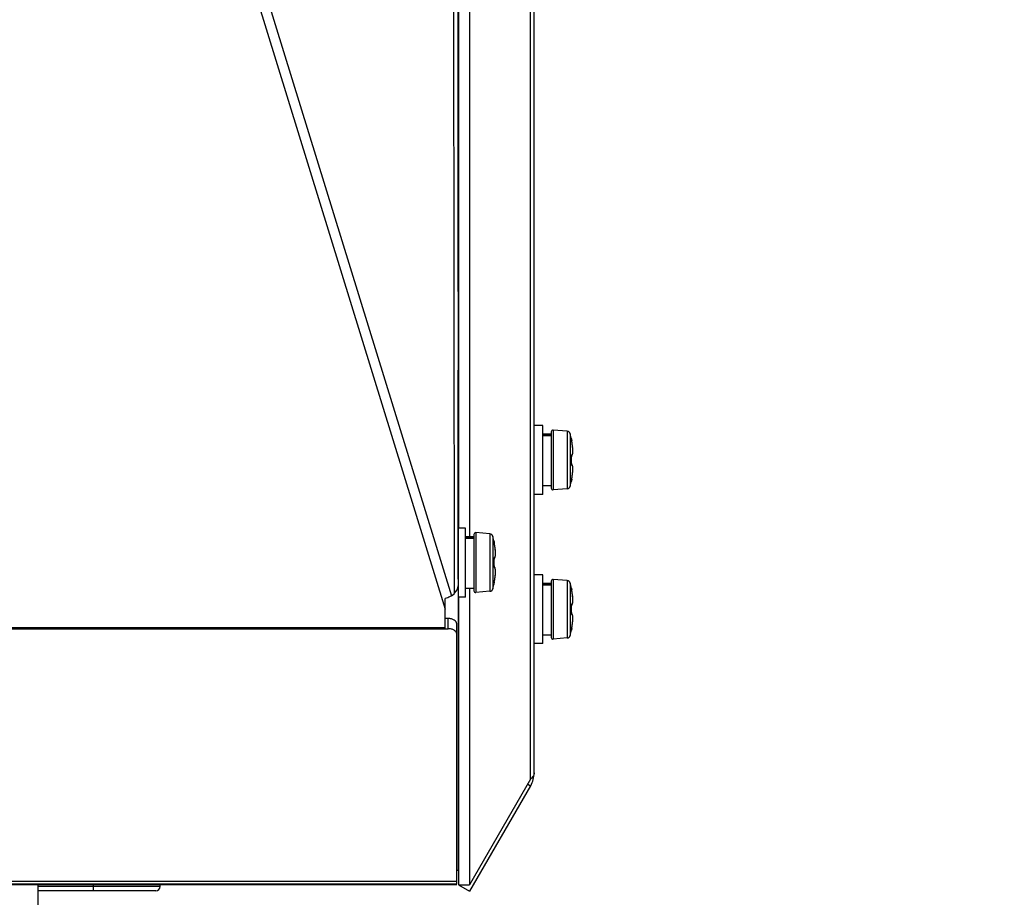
# Model space of a CAD drawing. Header units: millimetres. Extents: x 0 to 420, y 0 to 297.
# Tile 202 of 256: x 262 to 274, y 149 to 159. Entities that reach past the tile are written whole.
import ezdxf

# ---------------------------------------------------------------- set-up
doc = ezdxf.new("R2010")
doc.units = ezdxf.units.MM
doc.header["$LTSCALE"] = 23.1
doc.layers.get('0').update_dxf_attribs({"linetype": 'CONTINUOUS'})
doc.layers.add('DIM_PILOTEES', color=7, linetype='CONTINUOUS')
doc.styles.add('TEXTSTYLE_2', font='txt', dxfattribs={"width": 0.97619})
doc.dimstyles.new('DIMSTYLE_1', dxfattribs={"dimtxt": 2.5, "dimasz": 0.1875, "dimexe": 0.125, "dimexo": 0.0625, "dimgap": 1.25, "dimtad": 0, "dimtih": 1, "dimtoh": 1, "dimdsep": 46, "dimtxsty": 'TEXTSTYLE_2', "dimblk": '_FILLED', "dimblk1": '_FILLED', "dimblk2": '_FILLED', "dimcen": 0.09, "dimazin": 2, "dimtfac": 1, "dimtofl": 0, "dimtmove": 0, "dimatfit": 3, "dimldrblk": '_FILLED', "dimfxl": 1, "dimtolj": 1, "dimarcsym": 0})

# ---------------------------------------------------------------- blocks, each defined once
blk = doc.blocks.new('_FILLED')
at = {"color": 0, "linetype": 'BYBLOCK'}
blk.add_solid([(0, 0), (-1, 0.167), (-1, -0.167)], dxfattribs=at)
blk = doc.blocks.new('*D0')
at = {"layer": 'DIM_PILOTEES', "color": 2, "linetype": 'CONTINUOUS'}
for p, q in [((218.881, 254.209), (215.095, 254.209)), ((215.22, 254.209), (215.22, 191.754)), ((273.853, 254.209), (218.881, 254.209)), ((215.22, 129.447), (215.22, 186.754)), ((218.881, 129.447), (215.095, 129.447)), ((273.878, 129.447), (218.881, 129.447))]:
    blk.add_line(p, q, dxfattribs=at)
at = {"layer": 'DIM_PILOTEES', "color": 2, "linetype": 'CONTINUOUS', "xscale": 0.1875, "yscale": 0.1875, "zscale": 0.1875}
for p, rotation in [((215.22, 254.209), 90), ((215.22, 129.447), 270)]:
    blk.add_blockref('_FILLED', p, dxfattribs=dict(at, rotation=rotation))
at = {"layer": 'DIM_PILOTEES', "color": 2, "linetype": 'CONTINUOUS', "insert": (215.22, 190.504), "char_height": 2.5, "width": 10.98214, "attachment_point": 2, "line_spacing_factor": 0.9, "style": 'TEXTSTYLE_2'}
blk.add_mtext('{\\ftxt;\\W0.0001;\\H0.0001;\\~}{\\ftxt;\\W2.9285714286;\\H2.5; }{\\ftxt;\\W0.0001;\\H0.0001;\\~}', dxfattribs=at)

msp = doc.modelspace()

# ---------------------------------------------------------------- linework, layer by layer
at = {"color": 3, "linetype": 'CONTINUOUS'}
for p, q in [((267.543, 152.707), (267.53, 169.528)), ((267.574, 169.536), (267.587, 152.796)), ((267.574, 169.536), (267.586, 155.304)), ((262.503, 168.522), (267.437, 152.523)), ((262.616, 168.545), (267.509, 152.68)), ((267.591, 160.091), (267.591, 153.464)), ((267.587, 152.873), (267.586, 155.304)), ((267.509, 152.68), (267.543, 152.707)), ((267.587, 152.796), (267.589, 149.483)), ((267.437, 152.309), (267.437, 152.648)), ((267.591, 152.664), (267.591, 149.316)), ((244.071, 152.296), (267.47, 152.296)), ((244.104, 152.309), (267.437, 152.309)), ((267.437, 152.296), (267.437, 152.309)), ((267.57, 149.323), (267.57, 152.235)), ((267.589, 149.483), (267.59, 149.482)), ((267.57, 149.354), (243.971, 149.354)), ((267.57, 149.323), (243.971, 149.323)), ((244.071, 149.322), (267.47, 149.322)), ((267.47, 149.322), (267.553, 149.322)), ((267.553, 149.322), (267.57, 149.322))]:
    msp.add_line(p, q, dxfattribs=at)
at = {"color": 7, "linetype": 'CONTINUOUS'}
for p, q in [((268.43, 150.545), (268.43, 165.835)), ((268.471, 150.62), (268.471, 165.76)), ((267.721, 160.191), (267.721, 153.364)), ((267.586, 154.658), (267.591, 154.658)), ((268.571, 154.658), (268.471, 154.658)), ((268.571, 153.858), (268.571, 154.658)), ((268.671, 154.558), (268.571, 154.558)), ((268.671, 154.551), (268.571, 154.551)), ((268.671, 154.54), (268.571, 154.54)), ((268.671, 154.586), (268.671, 153.93)), ((268.856, 154.592), (268.692, 154.606)), ((268.692, 154.606), (268.692, 153.91)), ((268.856, 154.592), (268.856, 153.924)), ((268.891, 154.562), (268.891, 153.954)), ((268.905, 154.503), (268.905, 154.503)), ((268.905, 154.503), (268.905, 154.503)), ((268.905, 154.503), (268.905, 154.503)), ((268.905, 154.5), (268.905, 154.5)), ((268.905, 154.498), (268.905, 154.5)), ((268.906, 154.496), (268.905, 154.498)), ((268.905, 154.498), (268.905, 154.498)), ((268.905, 154.496), (268.908, 154.484)), ((268.906, 154.494), (268.906, 154.496)), ((268.906, 154.492), (268.906, 154.494)), ((268.908, 154.484), (268.907, 154.487)), ((268.91, 154.47), (268.907, 154.485)), ((268.913, 154.455), (268.91, 154.47)), ((268.915, 154.441), (268.913, 154.455)), ((268.917, 154.427), (268.915, 154.441)), ((268.918, 154.414), (268.917, 154.427)), ((268.92, 154.401), (268.918, 154.414)), ((268.921, 154.389), (268.92, 154.401)), ((268.905, 154.308), (268.906, 154.309)), ((268.905, 154.307), (268.906, 154.308)), ((268.905, 154.307), (268.905, 154.308)), ((268.905, 154.306), (268.905, 154.307)), ((268.905, 154.304), (268.905, 154.306)), ((268.905, 154.302), (268.905, 154.304)), ((268.905, 154.3), (268.905, 154.302)), ((268.905, 154.298), (268.905, 154.3)), ((268.905, 154.296), (268.905, 154.298)), ((268.905, 154.296), (268.905, 154.296)), ((268.905, 154.292), (268.905, 154.296)), ((268.905, 154.285), (268.905, 154.292)), ((268.906, 154.31), (268.906, 154.311)), ((268.906, 154.311), (268.906, 154.311)), ((268.906, 154.308), (268.91, 154.31)), ((268.906, 154.309), (268.906, 154.31)), ((268.91, 154.31), (268.913, 154.313)), ((268.913, 154.313), (268.915, 154.317)), ((268.915, 154.317), (268.917, 154.321)), ((268.917, 154.321), (268.918, 154.325)), ((268.918, 154.325), (268.919, 154.331)), ((268.919, 154.331), (268.92, 154.336)), ((268.92, 154.336), (268.921, 154.343)), ((268.921, 154.378), (268.921, 154.389)), ((268.921, 154.368), (268.921, 154.378)), ((268.922, 154.359), (268.921, 154.368)), ((268.921, 154.351), (268.922, 154.359)), ((268.921, 154.343), (268.921, 154.351)), ((268.905, 154.277), (268.905, 154.285)), ((268.906, 154.27), (268.905, 154.277)), ((268.905, 154.239), (268.906, 154.246)), ((268.905, 154.231), (268.905, 154.239)), ((268.905, 154.223), (268.905, 154.231)), ((268.905, 154.219), (268.905, 154.223)), ((268.905, 154.219), (268.905, 154.219)), ((268.905, 154.217), (268.905, 154.219)), ((268.905, 154.216), (268.905, 154.218)), ((268.905, 154.214), (268.905, 154.216)), ((268.905, 154.212), (268.905, 154.214)), ((268.905, 154.21), (268.905, 154.212)), ((268.905, 154.209), (268.905, 154.211)), ((268.906, 154.208), (268.905, 154.209)), ((268.905, 154.208), (268.905, 154.209)), ((268.906, 154.207), (268.905, 154.208)), ((268.906, 154.262), (268.906, 154.27)), ((268.906, 154.254), (268.906, 154.262)), ((268.906, 154.246), (268.906, 154.254)), ((268.91, 154.206), (268.906, 154.208)), ((268.906, 154.206), (268.906, 154.207)), ((268.906, 154.205), (268.906, 154.206)), ((268.906, 154.205), (268.906, 154.205)), ((268.906, 154.205), (268.906, 154.205)), ((268.906, 154.205), (268.906, 154.205)), ((268.913, 154.203), (268.91, 154.206)), ((268.915, 154.199), (268.913, 154.203)), ((268.917, 154.195), (268.915, 154.199)), ((268.918, 154.191), (268.917, 154.195)), ((268.919, 154.185), (268.918, 154.191)), ((268.92, 154.179), (268.919, 154.185)), ((268.921, 154.173), (268.92, 154.179)), ((268.921, 154.165), (268.921, 154.173)), ((268.91, 154.046), (268.913, 154.061)), ((268.913, 154.061), (268.915, 154.075)), ((268.915, 154.075), (268.917, 154.089)), ((268.917, 154.089), (268.918, 154.102)), ((268.918, 154.102), (268.92, 154.115)), ((268.92, 154.115), (268.921, 154.126)), ((268.922, 154.157), (268.921, 154.165)), ((268.921, 154.147), (268.922, 154.157)), ((268.921, 154.137), (268.921, 154.148)), ((268.921, 154.126), (268.921, 154.137)), ((268.671, 153.958), (268.571, 153.958)), ((268.908, 154.032), (268.905, 154.02)), ((268.905, 154.018), (268.906, 154.02)), ((268.905, 154.015), (268.905, 154.018)), ((268.905, 154.018), (268.905, 154.018)), ((268.905, 154.016), (268.905, 154.015)), ((268.905, 154.015), (268.905, 154.016)), ((268.905, 154.013), (268.905, 154.013)), ((268.906, 154.022), (268.906, 154.024)), ((268.906, 154.02), (268.906, 154.022)), ((268.907, 154.031), (268.91, 154.046)), ((268.907, 154.029), (268.907, 154.031)), ((267.587, 153.858), (267.591, 153.858)), ((268.571, 153.858), (268.471, 153.858)), ((268.856, 153.924), (268.692, 153.91)), ((267.671, 153.464), (267.587, 153.464)), ((267.671, 152.664), (267.671, 153.464)), ((267.771, 153.393), (267.771, 152.736)), ((267.956, 153.398), (267.792, 153.413)), ((267.792, 153.413), (267.792, 152.716)), ((267.956, 153.398), (267.956, 152.731)), ((267.771, 153.364), (267.671, 153.364)), ((267.771, 153.357), (267.671, 153.357)), ((267.771, 153.346), (267.671, 153.346)), ((267.991, 153.369), (267.991, 152.76)), ((268.005, 153.309), (268.005, 153.309)), ((268.005, 153.309), (268.005, 153.309)), ((268.005, 153.309), (268.005, 153.309)), ((268.005, 153.307), (268.005, 153.307)), ((268.005, 153.305), (268.005, 153.307)), ((268.005, 153.304), (268.005, 153.305)), ((268.006, 153.303), (268.005, 153.304)), ((268.005, 153.303), (268.008, 153.291)), ((268.006, 153.301), (268.006, 153.303)), ((268.006, 153.299), (268.006, 153.301)), ((268.008, 153.291), (268.007, 153.294)), ((268.008, 153.288), (268.007, 153.291)), ((268.01, 153.276), (268.008, 153.288)), ((268.013, 153.261), (268.01, 153.276)), ((268.015, 153.247), (268.013, 153.261)), ((268.017, 153.233), (268.015, 153.247)), ((268.018, 153.22), (268.017, 153.233)), ((268.02, 153.208), (268.018, 153.22)), ((268.019, 153.137), (268.02, 153.143)), ((268.021, 153.196), (268.02, 153.208)), ((268.02, 153.143), (268.021, 153.15)), ((268.021, 153.185), (268.021, 153.196)), ((268.021, 153.175), (268.021, 153.185)), ((268.022, 153.166), (268.021, 153.175)), ((268.021, 153.157), (268.022, 153.166)), ((268.021, 153.15), (268.021, 153.157)), ((268.005, 153.115), (268.006, 153.116)), ((268.005, 153.113), (268.005, 153.115)), ((268.005, 153.114), (268.006, 153.114)), ((268.005, 153.112), (268.005, 153.113)), ((268.005, 153.11), (268.005, 153.112)), ((268.005, 153.109), (268.005, 153.11)), ((268.005, 153.107), (268.005, 153.109)), ((268.005, 153.105), (268.005, 153.107)), ((268.005, 153.103), (268.005, 153.105)), ((268.005, 153.103), (268.005, 153.103)), ((268.005, 153.099), (268.005, 153.103)), ((268.005, 153.091), (268.005, 153.099)), ((268.005, 153.084), (268.005, 153.091)), ((268.006, 153.076), (268.005, 153.084)), ((268.005, 153.045), (268.006, 153.053)), ((268.005, 153.038), (268.005, 153.045)), ((268.005, 153.03), (268.005, 153.038)), ((268.005, 153.026), (268.005, 153.03)), ((268.006, 153.116), (268.006, 153.117)), ((268.006, 153.117), (268.006, 153.117)), ((268.006, 153.117), (268.006, 153.117)), ((268.006, 153.114), (268.01, 153.116)), ((268.006, 153.069), (268.006, 153.076)), ((268.006, 153.06), (268.006, 153.069)), ((268.006, 153.053), (268.006, 153.06)), ((268.01, 153.116), (268.013, 153.12)), ((268.013, 153.12), (268.015, 153.123)), ((268.015, 153.123), (268.017, 153.127)), ((268.017, 153.127), (268.018, 153.132)), ((268.018, 153.132), (268.019, 153.137)), ((268.005, 153.026), (268.005, 153.026)), ((268.005, 153.024), (268.005, 153.026)), ((268.005, 153.022), (268.005, 153.024)), ((268.005, 153.02), (268.005, 153.022)), ((268.005, 153.018), (268.005, 153.02)), ((268.005, 153.017), (268.005, 153.019)), ((268.005, 153.015), (268.005, 153.017)), ((268.005, 153.014), (268.005, 153.016)), ((268.006, 153.015), (268.005, 153.015)), ((268.006, 153.013), (268.005, 153.014)), ((268.01, 153.013), (268.006, 153.015)), ((268.006, 153.012), (268.006, 153.013)), ((268.006, 153.012), (268.006, 153.011)), ((268.006, 153.011), (268.006, 153.012)), ((268.006, 153.012), (268.006, 153.012)), ((268.006, 153.012), (268.006, 153.012)), ((268.013, 153.009), (268.01, 153.013)), ((268.015, 153.006), (268.013, 153.009)), ((268.017, 153.002), (268.015, 153.006)), ((268.018, 152.997), (268.017, 153.002)), ((268.019, 152.992), (268.018, 152.997)), ((268.018, 152.909), (268.02, 152.921)), ((268.02, 152.986), (268.019, 152.992)), ((268.021, 152.979), (268.02, 152.986)), ((268.02, 152.921), (268.021, 152.933)), ((268.021, 152.972), (268.021, 152.979)), ((268.022, 152.963), (268.021, 152.972)), ((268.021, 152.954), (268.022, 152.963)), ((268.021, 152.944), (268.021, 152.954)), ((268.021, 152.933), (268.021, 152.944)), ((268.571, 152.922), (268.471, 152.922)), ((268.571, 152.122), (268.571, 152.922)), ((268.008, 152.838), (268.005, 152.826)), ((268.005, 152.825), (268.006, 152.826)), ((268.005, 152.824), (268.005, 152.825)), ((268.005, 152.822), (268.005, 152.824)), ((268.005, 152.822), (268.005, 152.822)), ((268.005, 152.822), (268.005, 152.822)), ((268.005, 152.82), (268.005, 152.82)), ((268.006, 152.828), (268.006, 152.83)), ((268.006, 152.826), (268.006, 152.828)), ((268.007, 152.838), (268.01, 152.853)), ((268.007, 152.835), (268.007, 152.838)), ((268.01, 152.853), (268.013, 152.868)), ((268.013, 152.867), (268.015, 152.882)), ((268.015, 152.882), (268.017, 152.896)), ((268.017, 152.895), (268.018, 152.909)), ((268.671, 152.822), (268.571, 152.822)), ((268.671, 152.815), (268.571, 152.815)), ((268.671, 152.804), (268.571, 152.804)), ((268.671, 152.85), (268.671, 152.194)), ((268.856, 152.856), (268.692, 152.87)), ((268.692, 152.87), (268.692, 152.174)), ((268.856, 152.856), (268.856, 152.188)), ((268.891, 152.826), (268.891, 152.218)), ((267.771, 152.764), (267.671, 152.764)), ((267.721, 152.764), (267.721, 149.316)), ((267.956, 152.731), (267.792, 152.716)), ((268.905, 152.767), (268.905, 152.767)), ((268.905, 152.767), (268.905, 152.767)), ((268.905, 152.767), (268.905, 152.767)), ((268.905, 152.764), (268.905, 152.764)), ((268.905, 152.762), (268.905, 152.764)), ((268.906, 152.76), (268.905, 152.762)), ((268.905, 152.762), (268.905, 152.762)), ((268.905, 152.76), (268.908, 152.748)), ((268.906, 152.758), (268.906, 152.76)), ((268.906, 152.756), (268.906, 152.758)), ((268.908, 152.748), (268.907, 152.751)), ((268.91, 152.734), (268.907, 152.749)), ((268.913, 152.719), (268.91, 152.734)), ((268.915, 152.705), (268.913, 152.719)), ((268.917, 152.691), (268.915, 152.705)), ((268.918, 152.678), (268.917, 152.691)), ((267.671, 152.664), (267.588, 152.664)), ((268.905, 152.572), (268.906, 152.573)), ((268.905, 152.571), (268.906, 152.572)), ((268.905, 152.571), (268.905, 152.572)), ((268.905, 152.57), (268.905, 152.571)), ((268.905, 152.568), (268.905, 152.57)), ((268.906, 152.574), (268.906, 152.575)), ((268.906, 152.575), (268.906, 152.575)), ((268.906, 152.572), (268.91, 152.574)), ((268.906, 152.573), (268.906, 152.574)), ((268.91, 152.574), (268.913, 152.577)), ((268.913, 152.577), (268.915, 152.581)), ((268.915, 152.581), (268.917, 152.585)), ((268.917, 152.585), (268.918, 152.589)), ((268.92, 152.665), (268.918, 152.678)), ((268.918, 152.589), (268.919, 152.595)), ((268.919, 152.595), (268.92, 152.6)), ((268.921, 152.653), (268.92, 152.665)), ((268.92, 152.6), (268.921, 152.607)), ((268.921, 152.642), (268.921, 152.653)), ((268.921, 152.632), (268.921, 152.642)), ((268.922, 152.623), (268.921, 152.632)), ((268.921, 152.615), (268.922, 152.623)), ((268.921, 152.607), (268.921, 152.615)), ((268.905, 152.566), (268.905, 152.568)), ((268.905, 152.564), (268.905, 152.566)), ((268.905, 152.562), (268.905, 152.564)), ((268.905, 152.56), (268.905, 152.562)), ((268.905, 152.56), (268.905, 152.56)), ((268.905, 152.556), (268.905, 152.56)), ((268.905, 152.549), (268.905, 152.556)), ((268.905, 152.541), (268.905, 152.549)), ((268.906, 152.534), (268.905, 152.541)), ((268.905, 152.503), (268.906, 152.51)), ((268.905, 152.495), (268.905, 152.503)), ((268.905, 152.487), (268.905, 152.495)), ((268.905, 152.483), (268.905, 152.487)), ((268.905, 152.483), (268.905, 152.483)), ((268.905, 152.481), (268.905, 152.483)), ((268.905, 152.48), (268.905, 152.482)), ((268.905, 152.478), (268.905, 152.48)), ((268.905, 152.476), (268.905, 152.478)), ((268.905, 152.474), (268.905, 152.476)), ((268.905, 152.473), (268.905, 152.475)), ((268.906, 152.472), (268.905, 152.473)), ((268.905, 152.472), (268.905, 152.473)), ((268.906, 152.471), (268.905, 152.472)), ((268.906, 152.526), (268.906, 152.534)), ((268.906, 152.518), (268.906, 152.526)), ((268.906, 152.51), (268.906, 152.518)), ((268.91, 152.47), (268.906, 152.472)), ((268.906, 152.47), (268.906, 152.471)), ((268.906, 152.469), (268.906, 152.47)), ((268.906, 152.469), (268.906, 152.469)), ((268.906, 152.469), (268.906, 152.469)), ((268.906, 152.469), (268.906, 152.469)), ((268.913, 152.467), (268.91, 152.47)), ((268.915, 152.463), (268.913, 152.467)), ((268.917, 152.459), (268.915, 152.463)), ((268.918, 152.455), (268.917, 152.459)), ((268.919, 152.449), (268.918, 152.455)), ((267.47, 152.415), (267.437, 152.415)), ((267.47, 152.296), (267.47, 152.415)), ((267.57, 152.235), (267.57, 152.354)), ((268.913, 152.325), (268.915, 152.339)), ((268.915, 152.339), (268.917, 152.353)), ((268.917, 152.353), (268.918, 152.366)), ((268.918, 152.366), (268.92, 152.379)), ((268.92, 152.443), (268.919, 152.449)), ((268.921, 152.437), (268.92, 152.443)), ((268.92, 152.379), (268.921, 152.39)), ((268.921, 152.429), (268.921, 152.437)), ((268.922, 152.421), (268.921, 152.429)), ((268.921, 152.411), (268.922, 152.421)), ((268.921, 152.401), (268.921, 152.412)), ((268.921, 152.39), (268.921, 152.401)), ((268.908, 152.296), (268.905, 152.284)), ((268.905, 152.282), (268.906, 152.284)), ((268.905, 152.279), (268.905, 152.282)), ((268.905, 152.282), (268.905, 152.282)), ((268.905, 152.28), (268.905, 152.279)), ((268.905, 152.279), (268.905, 152.28)), ((268.905, 152.277), (268.905, 152.277)), ((268.906, 152.286), (268.906, 152.288)), ((268.906, 152.284), (268.906, 152.286)), ((268.907, 152.295), (268.91, 152.31)), ((268.907, 152.293), (268.907, 152.295)), ((268.91, 152.31), (268.913, 152.325)), ((267.588, 152.122), (267.591, 152.122)), ((268.571, 152.122), (268.471, 152.122)), ((268.671, 152.222), (268.571, 152.222)), ((268.856, 152.188), (268.692, 152.174)), ((268.43, 150.545), (267.721, 149.316)), ((268.43, 150.47), (267.721, 149.241)), ((268.398, 150.489), (268.43, 150.47)), ((267.589, 149.483), (267.57, 149.483)), ((267.59, 149.482), (267.57, 149.482)), ((262.698, 149.322), (262.698, 148.952)), ((264.119, 149.297), (262.698, 149.297)), ((264.069, 149.247), (262.698, 149.247)), ((263.344, 149.247), (263.344, 149.322)), ((264.119, 149.297), (264.119, 149.322)), ((267.591, 149.316), (267.721, 149.316)), ((267.591, 149.316), (267.721, 149.241))]:
    msp.add_line(p, q, dxfattribs=at)
for centre, radius, start, end in [((268.691, 154.586), 0.02, 85, 180), ((268.853, 154.552), 0.04, 14.6771, 85), ((267.731, 154.258), 1.2, 11.7657, 14.6771), ((268.895, 154.501), 0.0101, 358.6404, 11.709), ((268.896, 154.501), 0.01, 344.9327, 11.7657), ((269.579, 154.61), 0.684, 190.635, 190.8803), ((268.051, 154.316), 0.873, 9.7683, 10.8912), ((268.057, 154.317), 0.867, 9.3358, 9.7694), ((268.066, 154.319), 0.858, 8.9076, 9.3359), ((268.08, 154.321), 0.844, 8.4685, 8.9078), ((268.103, 154.324), 0.82, 7.8219, 8.4698), ((268.131, 154.328), 0.792, 7.3877, 7.821), ((268.159, 154.332), 0.764, 6.9162, 7.3882), ((268.186, 154.335), 0.736, 6.5643, 6.9155), ((268.229, 154.34), 0.694, 5.6904, 6.5701), ((268.269, 154.344), 0.653, 5.4536, 5.6843), ((267.705, 154.258), 1.201, 358.1629, 1.8371), ((268.056, 154.199), 0.868, 350.22, 350.6584), ((268.066, 154.197), 0.858, 350.6583, 351.0872), ((268.079, 154.195), 0.844, 351.087, 351.5195), ((268.102, 154.192), 0.821, 351.5182, 352.1581), ((268.159, 154.184), 0.764, 352.6105, 353.0859), ((268.131, 154.188), 0.792, 352.1589, 352.6109), ((268.186, 154.181), 0.736, 353.0867, 353.4276), ((268.229, 154.176), 0.693, 353.4214, 354.3285), ((268.27, 154.172), 0.652, 354.3351, 354.5615), ((268.853, 153.964), 0.04, 275, 345.3229), ((267.731, 154.258), 1.2, 345.3229, 348.2343), ((268.896, 154.015), 0.01, 348.2343, 15.072), ((268.895, 154.015), 0.0101, 348.3046, 1.3552), ((268.051, 154.2), 0.872, 349.1089, 350.2212), ((269.544, 153.912), 0.647, 169.1082, 169.3702), ((268.691, 153.93), 0.02, 180, 275), ((267.791, 153.393), 0.02, 85, 180), ((267.953, 153.358), 0.04, 14.6771, 85), ((266.831, 153.064), 1.2, 11.7657, 14.6771), ((267.995, 153.307), 0.0101, 358.6404, 11.709), ((267.996, 153.307), 0.01, 344.9327, 11.7657), ((268.679, 153.417), 0.684, 190.635, 190.8803), ((267.151, 153.123), 0.873, 9.7683, 10.8912), ((267.157, 153.124), 0.867, 9.3358, 9.7694), ((267.166, 153.125), 0.858, 8.9076, 9.3359), ((267.18, 153.127), 0.844, 8.4685, 8.9078), ((267.203, 153.131), 0.82, 7.8219, 8.4698), ((267.231, 153.135), 0.792, 7.3877, 7.821), ((267.259, 153.138), 0.764, 6.9162, 7.3882), ((267.286, 153.142), 0.736, 6.5643, 6.9155), ((267.329, 153.146), 0.694, 5.6904, 6.5701), ((267.369, 153.151), 0.653, 5.4536, 5.6843), ((266.805, 153.064), 1.201, 358.1629, 1.8371), ((267.329, 152.982), 0.693, 353.4214, 354.3285), ((267.37, 152.978), 0.652, 354.3351, 354.5615), ((266.831, 153.064), 1.2, 345.3229, 348.2343), ((267.996, 152.822), 0.01, 348.2343, 15.072), ((267.995, 152.822), 0.0101, 348.3046, 1.3552), ((267.151, 153.006), 0.872, 349.1089, 350.2212), ((268.644, 152.719), 0.647, 169.1082, 169.3702), ((267.156, 153.005), 0.868, 350.22, 350.6584), ((267.166, 153.004), 0.858, 350.6583, 351.0872), ((267.179, 153.002), 0.844, 351.087, 351.5195), ((267.202, 152.998), 0.821, 351.5182, 352.1581), ((267.259, 152.991), 0.764, 352.6105, 353.0859), ((267.231, 152.994), 0.792, 352.1589, 352.6109), ((267.286, 152.987), 0.736, 353.0867, 353.4276), ((268.691, 152.85), 0.02, 85, 180), ((268.853, 152.816), 0.04, 14.6771, 85), ((267.731, 152.522), 1.2, 11.7657, 14.6771), ((267.791, 152.736), 0.02, 180, 275), ((267.953, 152.771), 0.04, 275, 345.3229), ((268.895, 152.765), 0.0101, 358.6404, 11.709), ((268.896, 152.765), 0.01, 344.9327, 11.7657), ((269.579, 152.874), 0.684, 190.635, 190.8803), ((268.051, 152.58), 0.873, 9.7683, 10.8912), ((268.057, 152.581), 0.867, 9.3358, 9.7694), ((268.066, 152.583), 0.858, 8.9076, 9.3359), ((268.08, 152.585), 0.844, 8.4685, 8.9078), ((268.103, 152.588), 0.82, 7.8219, 8.4698), ((268.131, 152.592), 0.792, 7.3877, 7.821), ((268.159, 152.596), 0.764, 6.9162, 7.3882), ((268.186, 152.599), 0.736, 6.5643, 6.9155), ((268.229, 152.604), 0.694, 5.6904, 6.5701), ((268.269, 152.608), 0.653, 5.4536, 5.6843), ((267.705, 152.522), 1.201, 358.1629, 1.8371), ((268.102, 152.456), 0.821, 351.5182, 352.1581), ((268.159, 152.448), 0.764, 352.6105, 353.0859), ((268.131, 152.452), 0.792, 352.1589, 352.6109), ((268.186, 152.445), 0.736, 353.0867, 353.4276), ((268.229, 152.44), 0.693, 353.4214, 354.3285), ((268.27, 152.436), 0.652, 354.3351, 354.5615), ((267.731, 152.522), 1.2, 345.3229, 348.2343), ((268.896, 152.279), 0.01, 348.2343, 15.072), ((268.895, 152.279), 0.0101, 348.3046, 1.3552), ((268.051, 152.464), 0.872, 349.1089, 350.2212), ((269.544, 152.176), 0.647, 169.1082, 169.3702), ((268.056, 152.463), 0.868, 350.22, 350.6584), ((268.066, 152.461), 0.858, 350.6583, 351.0872), ((268.079, 152.459), 0.844, 351.087, 351.5195), ((268.691, 152.194), 0.02, 180, 275), ((268.853, 152.228), 0.04, 275, 345.3229), ((268.171, 150.62), 0.3, 330, 360), ((264.069, 149.297), 0.05, 270, 360)]:
    msp.add_arc(centre, radius, start, end, dxfattribs=at)
at = {"color": 3, "linetype": 'CONTINUOUS'}
msp.add_ellipse((267.437, 152.796), major_axis=(0.15, 0), ratio=0.805719, start_param=5.497252, end_param=6.282651, dxfattribs=at)
at = {"color": 7, "linetype": 'CONTINUOUS'}
for points, knots in [([(268.905, 154.503), (268.905, 154.503), (268.905, 154.502), (268.905, 154.501), (268.905, 154.499), (268.905, 154.497), (268.905, 154.496)], [0, 0, 0, 0, 0.067687, 0.262553, 0.577628, 1, 1, 1, 1]), ([(268.908, 154.317), (268.909, 154.316), (268.913, 154.317), (268.916, 154.322), (268.919, 154.329), (268.921, 154.339), (268.921, 154.353), (268.922, 154.368), (268.921, 154.387), (268.92, 154.399), (268.919, 154.406)], [0, 0, 0, 0, 0.043162, 0.096843, 0.176696, 0.286792, 0.426901, 0.594861, 0.7873, 1, 1, 1, 1]), ([(268.908, 154.317), (268.907, 154.317), (268.905, 154.312), (268.905, 154.309), (268.905, 154.306)], [0, 0, 0, 0, 0.282664, 1, 1, 1, 1]), ([(268.905, 154.306), (268.905, 154.305), (268.905, 154.302), (268.905, 154.299), (268.905, 154.296)], [0, 0, 0, 0, 0.236966, 1, 1, 1, 1]), ([(268.905, 154.219), (268.905, 154.217), (268.905, 154.214), (268.905, 154.211), (268.905, 154.21)], [0, 0, 0, 0, 0.763021, 1, 1, 1, 1]), ([(268.905, 154.21), (268.905, 154.207), (268.905, 154.204), (268.907, 154.199), (268.908, 154.199)], [0, 0, 0, 0, 0.717321, 1, 1, 1, 1]), ([(268.919, 154.11), (268.92, 154.117), (268.921, 154.129), (268.922, 154.148), (268.921, 154.163), (268.921, 154.177), (268.919, 154.187), (268.916, 154.194), (268.913, 154.199), (268.909, 154.199), (268.908, 154.199)], [0, 0, 0, 0, 0.212719, 0.40515, 0.57309, 0.713178, 0.823259, 0.903108, 0.956809, 1, 1, 1, 1]), ([(268.905, 154.02), (268.905, 154.019), (268.905, 154.017), (268.905, 154.015), (268.905, 154.014), (268.905, 154.013), (268.905, 154.013)], [0, 0, 0, 0, 0.422738, 0.737699, 0.9323, 1, 1, 1, 1]), ([(268.005, 153.309), (268.005, 153.309), (268.005, 153.308), (268.005, 153.307), (268.005, 153.305), (268.005, 153.304), (268.005, 153.303)], [0, 0, 0, 0, 0.067687, 0.262553, 0.577628, 1, 1, 1, 1]), ([(268.008, 153.123), (268.009, 153.123), (268.013, 153.123), (268.016, 153.128), (268.019, 153.135), (268.021, 153.146), (268.021, 153.159), (268.022, 153.175), (268.021, 153.193), (268.02, 153.206), (268.019, 153.213)], [0, 0, 0, 0, 0.043162, 0.096843, 0.176696, 0.286792, 0.426901, 0.594861, 0.7873, 1, 1, 1, 1]), ([(268.008, 153.123), (268.007, 153.124), (268.005, 153.118), (268.005, 153.115), (268.005, 153.113)], [0, 0, 0, 0, 0.282664, 1, 1, 1, 1]), ([(268.005, 153.113), (268.005, 153.112), (268.005, 153.109), (268.005, 153.105), (268.005, 153.103)], [0, 0, 0, 0, 0.236966, 1, 1, 1, 1]), ([(268.005, 153.026), (268.005, 153.024), (268.005, 153.02), (268.005, 153.017), (268.005, 153.016)], [0, 0, 0, 0, 0.763021, 1, 1, 1, 1]), ([(268.005, 153.016), (268.005, 153.014), (268.005, 153.011), (268.007, 153.005), (268.008, 153.006)], [0, 0, 0, 0, 0.717321, 1, 1, 1, 1]), ([(268.019, 152.917), (268.02, 152.923), (268.021, 152.936), (268.022, 152.954), (268.021, 152.97), (268.021, 152.983), (268.019, 152.993), (268.016, 153.001), (268.013, 153.006), (268.009, 153.006), (268.008, 153.006)], [0, 0, 0, 0, 0.212719, 0.40515, 0.57309, 0.713178, 0.823259, 0.903108, 0.956809, 1, 1, 1, 1]), ([(268.005, 152.826), (268.005, 152.825), (268.005, 152.824), (268.005, 152.822), (268.005, 152.821), (268.005, 152.82), (268.005, 152.82)], [0, 0, 0, 0, 0.422738, 0.737699, 0.9323, 1, 1, 1, 1]), ([(268.905, 152.767), (268.905, 152.767), (268.905, 152.766), (268.905, 152.765), (268.905, 152.763), (268.905, 152.761), (268.905, 152.76)], [0, 0, 0, 0, 0.067687, 0.262553, 0.577628, 1, 1, 1, 1]), ([(268.908, 152.581), (268.907, 152.581), (268.905, 152.576), (268.905, 152.573), (268.905, 152.57)], [0, 0, 0, 0, 0.282664, 1, 1, 1, 1]), ([(268.905, 152.57), (268.905, 152.569), (268.905, 152.566), (268.905, 152.563), (268.905, 152.56)], [0, 0, 0, 0, 0.236966, 1, 1, 1, 1]), ([(268.908, 152.581), (268.909, 152.58), (268.913, 152.581), (268.916, 152.586), (268.919, 152.593), (268.921, 152.603), (268.921, 152.617), (268.922, 152.632), (268.921, 152.651), (268.92, 152.663), (268.919, 152.67)], [0, 0, 0, 0, 0.043162, 0.096843, 0.176696, 0.286792, 0.426901, 0.594861, 0.7873, 1, 1, 1, 1]), ([(268.905, 152.483), (268.905, 152.481), (268.905, 152.478), (268.905, 152.475), (268.905, 152.474)], [0, 0, 0, 0, 0.763021, 1, 1, 1, 1]), ([(268.905, 152.474), (268.905, 152.471), (268.905, 152.468), (268.907, 152.463), (268.908, 152.463)], [0, 0, 0, 0, 0.717321, 1, 1, 1, 1]), ([(268.919, 152.374), (268.92, 152.381), (268.921, 152.393), (268.922, 152.412), (268.921, 152.427), (268.921, 152.441), (268.919, 152.451), (268.916, 152.458), (268.913, 152.463), (268.909, 152.463), (268.908, 152.463)], [0, 0, 0, 0, 0.212719, 0.40515, 0.57309, 0.713178, 0.823259, 0.903108, 0.956809, 1, 1, 1, 1]), ([(267.57, 152.354), (267.57, 152.362), (267.564, 152.38), (267.54, 152.399), (267.508, 152.412), (267.483, 152.415), (267.47, 152.415)], [0, 0, 0, 0, 0.192538, 0.422756, 0.69758, 1, 1, 1, 1]), ([(268.905, 152.284), (268.905, 152.283), (268.905, 152.281), (268.905, 152.279), (268.905, 152.278), (268.905, 152.277), (268.905, 152.277)], [0, 0, 0, 0, 0.422738, 0.737699, 0.9323, 1, 1, 1, 1]), ([(268.471, 150.62), (268.471, 150.614), (268.466, 150.585), (268.447, 150.561), (268.43, 150.545)], [0, 0, 0, 0, 0.218536, 1, 1, 1, 1])]:
    msp.add_open_spline(points, degree=3, knots=knots, dxfattribs=at)
for points in [[(268.908, 154.317), (268.908, 154.314), (268.907, 154.312), (268.906, 154.31)], [(268.908, 154.199), (268.908, 154.202), (268.907, 154.204), (268.906, 154.206)], [(268.008, 153.123), (268.008, 153.121), (268.007, 153.118), (268.006, 153.116)], [(268.008, 153.006), (268.008, 153.008), (268.007, 153.011), (268.006, 153.013)], [(268.908, 152.581), (268.908, 152.578), (268.907, 152.576), (268.906, 152.574)], [(268.908, 152.463), (268.908, 152.466), (268.907, 152.468), (268.906, 152.47)]]:
    msp.add_open_spline(points, degree=3, dxfattribs=at)
at = {"color": 3, "linetype": 'CONTINUOUS'}
for points, knots in [([(267.509, 152.68), (267.504, 152.676), (267.482, 152.661), (267.456, 152.652), (267.437, 152.648)], [0, 0, 0, 0, 0.243091, 1, 1, 1, 1]), ([(267.57, 152.235), (267.57, 152.243), (267.564, 152.261), (267.54, 152.28), (267.508, 152.293), (267.483, 152.296), (267.47, 152.296)], [0, 0, 0, 0, 0.192538, 0.422756, 0.69758, 1, 1, 1, 1])]:
    msp.add_open_spline(points, degree=3, knots=knots, dxfattribs=at)

# ---------------------------------------------------------------- dimensions: what is measured, and where the dimension line sits
at = {"layer": 'DIM_PILOTEES', "color": 2, "linetype": 'CONTINUOUS'}
dim = msp.add_linear_dim(base=(215.22, 254.209), p1=(273.941, 129.447), p2=(273.915, 254.209), angle=90, text='{\\ftxt;\\W0.0001;\\H0.0001;\\~}{\\ftxt;\\W2.9285714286;\\H2.5; }{\\ftxt;\\W0.0001;\\H0.0001;\\~}', dimstyle='DIMSTYLE_1', dxfattribs=at)
dim.commit()
dim.dimension.update_dxf_attribs({"geometry": '*D0', "text_midpoint": (211.559, 188.004), "dimtype": 160})

doc.saveas('drawing.dxf')
